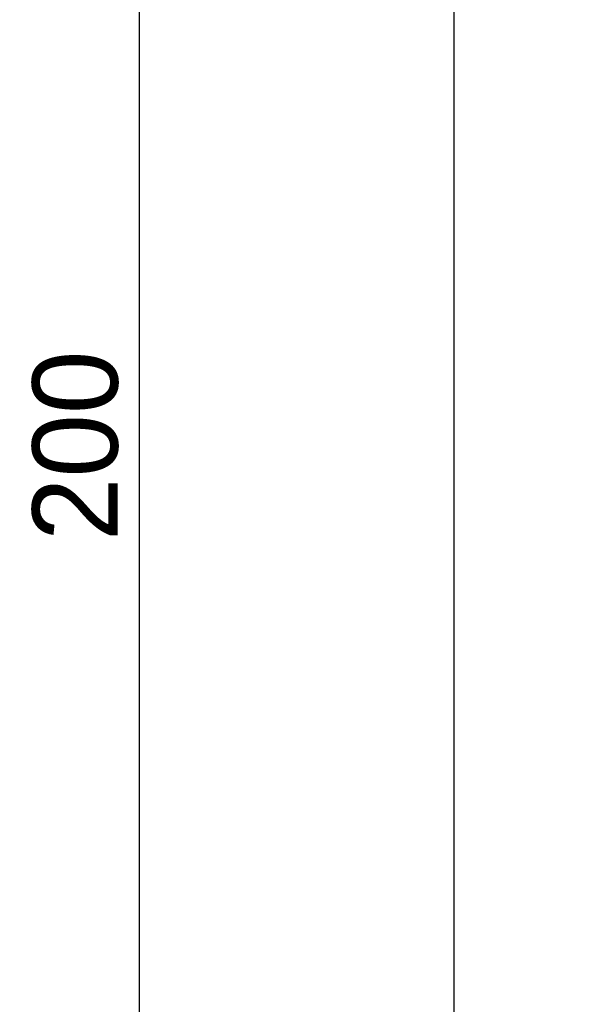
# Model space of a CAD drawing. Header units: centimetres. Extents: x -4250 to -484, y 169 to 6592.
# Tile 18 of 178: x -2796 to -2780, y 724 to 753. Entities that reach past the tile are written whole.
import ezdxf

# ---------------------------------------------------------------- set-up
doc = ezdxf.new("R2010")
doc.units = ezdxf.units.CM
doc.layers.add('1', color=7, linetype='Continuous')
doc.dimstyles.new('ISO-25', dxfattribs={"dimtxt": 2.5, "dimasz": 2.5, "dimexe": 1.25, "dimexo": 0.625, "dimtad": 1, "dimdsep": 46, "dimtxsty": 'Standard', "dimcen": 2.5, "dimadec": 0, "dimazin": 0, "dimtfac": 1, "dimtmove": 0, "dimatfit": 3, "dimfxl": 0, "dimarcsym": 0})

# ---------------------------------------------------------------- blocks, each defined once
blk = doc.blocks.new('*D108')
at = {"layer": '1', "color": 0, "lineweight": -2}
for p, q in [((-2783.865, 840.741), (-2793.697, 840.741)), ((-2792.447, 643.241), (-2792.447, 838.241)), ((-2783.865, 640.741), (-2793.697, 640.741))]:
    blk.add_line(p, q, dxfattribs=at)
at = {"layer": '1', "color": 0}
for points in [[(-2792.864, 838.241), (-2792.03, 838.241), (-2792.447, 840.741)], [(-2792.864, 643.241), (-2792.03, 643.241), (-2792.447, 640.741)]]:
    blk.add_solid(points, dxfattribs=at)
at = {"layer": 'Defpoints', "color": 0}
for p in [(-2792.447, 840.741), (-2783.24, 840.741), (-2783.24, 640.741)]:
    blk.add_point(p, dxfattribs=at)
at = {"layer": '1', "color": 0, "insert": (-2794.322, 740.741), "char_height": 2.5, "attachment_point": 5, "rotation": 90}
blk.add_mtext('200', dxfattribs=at)

msp = doc.modelspace()

# ---------------------------------------------------------------- linework, layer by layer
at = {"color": 3}
msp.add_lwpolyline([(-2783.2398, 840.7409), (-2783.2398, 640.7409), (-2703.2398, 640.7409), (-2703.2398, 840.7409)], close=True, dxfattribs=at)

# ---------------------------------------------------------------- dimensions: what is measured, and where the dimension line sits
at = {"layer": '1'}
dim = msp.add_linear_dim(base=(-2792.4469, 840.7409), p1=(-2783.2398, 640.7409), p2=(-2783.2398, 840.7409), angle=90, dimstyle='ISO-25', dxfattribs=at)
dim.commit()
dim.dimension.update_dxf_attribs({"geometry": '*D108', "text_midpoint": (-2794.3219, 740.7409)})

doc.saveas('drawing.dxf')
